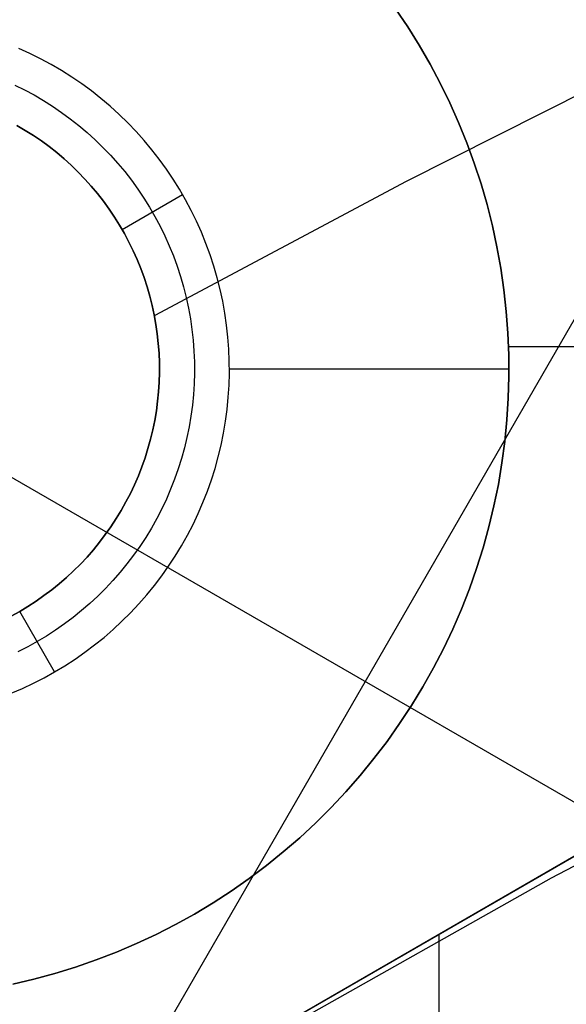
# Model space of a CAD drawing. Header units: millimetres. Extents: x -267 to 897, y -4167 to -3150.
# Tile 166 of 177: x 268.41 to 272.32, y -3441.34 to -3434.3. Entities that reach past the tile are written whole.
import ezdxf

# ---------------------------------------------------------------- set-up
doc = ezdxf.new("R2010")
doc.units = ezdxf.units.MM
doc.layers.add('1', color=7, linetype='Continuous')
doc.layers.add('BLANCO METALICO', color=7, linetype='Continuous', true_color=0xededed)

msp = doc.modelspace()

# ---------------------------------------------------------------- linework, layer by layer
at = {"layer": '1', "color": 29, "true_color": 0x4d342b}
for p, q in [((277.3999, -3427.7438, 79.5679), (269.0223, -3442.2542, 79.5679)), ((264.8241, -3435.5295, 79.5679), (272.7881, -3440.1274, 79.5679)), ((274.7321, -3439.1236, 79.5679), (272.2165, -3440.4345, 79.5679)), ((274.7321, -3439.1236, 79.5679), (272.2165, -3440.4345, 79.5679)), ((272.2165, -3440.4345, 79.5679), (269.745, -3441.8267, 79.5679)), ((272.2165, -3440.4345, 79.5679), (269.745, -3441.8267, 79.5679))]:
    msp.add_line(p, q, dxfattribs=at)
at = {"layer": 'BLANCO METALICO'}
for p, q in [((271.1892, -3434.3465, 256.5324), (271.1025, -3434.2176, 256.5324)), ((271.1892, -3434.3465, 246.5324), (271.1025, -3434.2176, 246.5324)), ((271.1025, -3434.2176, 251.5324), (271.1892, -3434.3465, 251.5324)), ((271.2715, -3434.4782, 256.5324), (271.1892, -3434.3465, 256.5324)), ((271.2715, -3434.4782, 246.5324), (271.1892, -3434.3465, 246.5324)), ((271.1892, -3434.3465, 251.5324), (271.2715, -3434.4782, 251.5324)), ((268.4855, -3434.5365, 246.5324), (268.4069, -3434.5009, 246.5324)), ((271.3492, -3434.6128, 256.5324), (271.2715, -3434.4782, 256.5324)), ((271.3492, -3434.6128, 246.5324), (271.2715, -3434.4782, 246.5324)), ((271.2715, -3434.4782, 251.5324), (271.3492, -3434.6128, 251.5324)), ((268.5629, -3434.5749, 246.5324), (268.4855, -3434.5365, 246.5324)), ((268.6388, -3434.6159, 246.5324), (268.5629, -3434.5749, 246.5324)), ((272.9999, -3434.5348, 259.5324), (271.1792, -3435.4519, 259.5324)), ((271.3109, -3434.5452, 256.5324), (271.3109, -3434.5452, 246.5324)), ((268.7133, -3434.6594, 246.5324), (268.6388, -3434.6159, 246.5324)), ((268.7863, -3434.7056, 246.5324), (268.7133, -3434.6594, 246.5324)), ((271.4222, -3434.7499, 256.5324), (271.3492, -3434.6128, 256.5324)), ((271.4222, -3434.7499, 246.5324), (271.3492, -3434.6128, 246.5324)), ((271.3492, -3434.6128, 251.5324), (271.4222, -3434.7499, 251.5324)), ((268.8576, -3434.7542, 246.5324), (268.7863, -3434.7056, 246.5324)), ((268.3784, -3434.7624, 246.7824), (268.448, -3434.7969, 246.7824)), ((268.448, -3434.7969, 246.7824), (268.5163, -3434.8338, 246.7824)), ((268.9271, -3434.8052, 246.5324), (268.8576, -3434.7542, 246.5324)), ((268.9949, -3434.8587, 246.5324), (268.9271, -3434.8052, 246.5324)), ((271.4904, -3434.8895, 256.5324), (271.4222, -3434.7499, 256.5324)), ((271.4904, -3434.8895, 246.5324), (271.4222, -3434.7499, 246.5324)), ((271.4222, -3434.7499, 251.5324), (271.4904, -3434.8895, 251.5324)), ((268.5163, -3434.8338, 246.7824), (268.5834, -3434.873, 246.7824)), ((268.5834, -3434.873, 246.7824), (268.649, -3434.9145, 246.7824)), ((269.0608, -3434.9144, 246.5324), (268.9949, -3434.8587, 246.5324)), ((268.649, -3434.9145, 246.7824), (268.7132, -3434.9583, 246.7824)), ((269.1248, -3434.9724, 246.5324), (269.0608, -3434.9144, 246.5324)), ((271.5537, -3435.0313, 256.5324), (271.4904, -3434.8895, 256.5324)), ((271.5537, -3435.0313, 246.5324), (271.4904, -3434.8895, 246.5324)), ((271.4904, -3434.8895, 251.5324), (271.5537, -3435.0313, 251.5324)), ((268.7132, -3434.9583, 246.7824), (268.7758, -3435.0042, 246.7824)), ((268.7758, -3435.0042, 246.7824), (268.8368, -3435.0523, 246.7824)), ((269.1867, -3435.0325, 246.5324), (269.1248, -3434.9724, 246.5324)), ((268.4534, -3435.0866, 247.0324), (268.3938, -3435.0517, 247.0324)), ((268.3938, -3435.0517, 259.5324), (268.4534, -3435.0866, 259.5324)), ((268.4534, -3435.0866, 255.1291), (268.3938, -3435.0517, 255.1291)), ((268.5118, -3435.1235, 247.0324), (268.4534, -3435.0866, 247.0324)), ((268.4534, -3435.0866, 259.5324), (268.5118, -3435.1235, 259.5324)), ((268.5118, -3435.1235, 255.1291), (268.4534, -3435.0866, 255.1291)), ((268.8368, -3435.0523, 246.7824), (268.8961, -3435.1025, 246.7824)), ((269.2464, -3435.0947, 246.5324), (269.1867, -3435.0325, 246.5324)), ((271.6121, -3435.1753, 256.5324), (271.5537, -3435.0313, 256.5324)), ((271.6121, -3435.1753, 246.5324), (271.5537, -3435.0313, 246.5324)), ((271.5537, -3435.0313, 251.5324), (271.6121, -3435.1753, 251.5324)), ((268.5688, -3435.1624, 247.0324), (268.5118, -3435.1235, 247.0324)), ((268.5118, -3435.1235, 259.5324), (268.5688, -3435.1624, 259.5324)), ((268.5688, -3435.1624, 255.1291), (268.5118, -3435.1235, 255.1291)), ((268.8961, -3435.1025, 246.7824), (268.9537, -3435.1546, 246.7824)), ((268.9537, -3435.1546, 246.7824), (269.0094, -3435.2088, 246.7824)), ((269.304, -3435.159, 246.5324), (269.2464, -3435.0947, 246.5324)), ((269.3594, -3435.2252, 246.5324), (269.304, -3435.159, 246.5324)), ((268.6245, -3435.2032, 247.0324), (268.5688, -3435.1624, 247.0324)), ((268.5688, -3435.1624, 259.5324), (268.6245, -3435.2032, 259.5324)), ((268.6245, -3435.2032, 255.1291), (268.5688, -3435.1624, 255.1291)), ((268.6787, -3435.246, 247.0324), (268.6245, -3435.2032, 247.0324)), ((268.6245, -3435.2032, 259.5324), (268.6787, -3435.246, 259.5324)), ((268.6787, -3435.246, 255.1291), (268.6245, -3435.2032, 255.1291)), ((269.0094, -3435.2088, 246.7824), (269.0632, -3435.2648, 246.7824)), ((269.4124, -3435.2933, 246.5324), (269.3594, -3435.2252, 246.5324)), ((271.6655, -3435.3211, 256.5324), (271.6121, -3435.1753, 256.5324)), ((271.6655, -3435.3211, 246.5324), (271.6121, -3435.1753, 246.5324)), ((271.6121, -3435.1753, 251.5324), (271.6655, -3435.3211, 251.5324)), ((268.7314, -3435.2905, 247.0324), (268.6787, -3435.246, 247.0324)), ((268.6787, -3435.246, 259.5324), (268.7314, -3435.2905, 259.5324)), ((268.7314, -3435.2905, 255.1291), (268.6787, -3435.246, 255.1291)), ((268.7826, -3435.3369, 247.0324), (268.7314, -3435.2905, 247.0324)), ((268.7314, -3435.2905, 259.5324), (268.7826, -3435.3369, 259.5324)), ((268.7826, -3435.3369, 255.1291), (268.7314, -3435.2905, 255.1291)), ((269.0632, -3435.2648, 246.7824), (269.115, -3435.3226, 246.7824)), ((269.4631, -3435.3632, 246.5324), (269.4124, -3435.2933, 246.5324)), ((268.8321, -3435.385, 247.0324), (268.7826, -3435.3369, 247.0324)), ((268.7826, -3435.3369, 259.5324), (268.8321, -3435.385, 259.5324)), ((268.8321, -3435.385, 255.1291), (268.7826, -3435.3369, 255.1291)), ((269.115, -3435.3226, 246.7824), (269.1648, -3435.3822, 246.7824)), ((269.5113, -3435.4348, 246.5324), (269.4631, -3435.3632, 246.5324)), ((271.7139, -3435.4688, 256.5324), (271.6655, -3435.3211, 256.5324)), ((271.7139, -3435.4688, 246.5324), (271.6655, -3435.3211, 246.5324)), ((271.6655, -3435.3211, 251.5324), (271.7139, -3435.4688, 251.5324)), ((268.8799, -3435.4348, 247.0324), (268.8321, -3435.385, 247.0324)), ((268.8321, -3435.385, 259.5324), (268.8799, -3435.4348, 259.5324)), ((268.8799, -3435.4348, 255.1291), (268.8321, -3435.385, 255.1291)), ((268.926, -3435.4862, 247.0324), (268.8799, -3435.4348, 247.0324)), ((268.8799, -3435.4348, 259.5324), (268.926, -3435.4862, 259.5324)), ((268.926, -3435.4862, 255.1291), (268.8799, -3435.4348, 255.1291)), ((269.1648, -3435.3822, 246.7824), (269.2126, -3435.4435, 246.7824)), ((269.557, -3435.508, 246.5324), (269.5113, -3435.4348, 246.5324)), ((268.9703, -3435.5392, 247.0324), (268.926, -3435.4862, 247.0324)), ((268.926, -3435.4862, 259.5324), (268.9703, -3435.5392, 259.5324)), ((268.9703, -3435.5392, 255.1291), (268.926, -3435.4862, 255.1291)), ((269.2126, -3435.4435, 246.7824), (269.2581, -3435.5064, 246.7824)), ((269.2581, -3435.5064, 246.7824), (269.3015, -3435.5708, 246.7824)), ((271.1792, -3435.4519, 259.5324), (269.3805, -3436.4114, 259.5324)), ((269.6001, -3435.5827, 246.5324), (269.557, -3435.508, 246.5324)), ((271.7571, -3435.618, 256.5324), (271.7139, -3435.4688, 256.5324)), ((271.7571, -3435.618, 246.5324), (271.7139, -3435.4688, 246.5324)), ((271.7139, -3435.4688, 251.5324), (271.7571, -3435.618, 251.5324)), ((269.0127, -3435.5937, 247.0324), (268.9703, -3435.5392, 247.0324)), ((268.9703, -3435.5392, 259.5324), (269.0127, -3435.5937, 259.5324)), ((269.0127, -3435.5937, 255.1291), (268.9703, -3435.5392, 255.1291)), ((269.1459, -3435.7952, 247.0324), (269.5789, -3435.5452, 246.5324)), ((269.3015, -3435.5708, 246.7824), (269.3427, -3435.6367, 246.7824)), ((269.6407, -3435.6589, 246.5324), (269.6001, -3435.5827, 246.5324)), ((269.0532, -3435.6496, 247.0324), (269.0127, -3435.5937, 247.0324)), ((269.0127, -3435.5937, 259.5324), (269.0532, -3435.6496, 259.5324)), ((269.0532, -3435.6496, 255.1291), (269.0127, -3435.5937, 255.1291)), ((269.0918, -3435.7069, 247.0324), (269.0532, -3435.6496, 247.0324)), ((269.0532, -3435.6496, 259.5324), (269.0918, -3435.7069, 259.5324)), ((269.0918, -3435.7069, 255.1291), (269.0532, -3435.6496, 255.1291)), ((269.3427, -3435.6367, 246.7824), (269.3815, -3435.704, 246.7824)), ((271.7952, -3435.7686, 256.5324), (271.7571, -3435.618, 256.5324)), ((271.7952, -3435.7686, 246.5324), (271.7571, -3435.618, 246.5324)), ((271.7571, -3435.618, 251.5324), (271.7952, -3435.7686, 251.5324)), ((269.1283, -3435.7654, 247.0324), (269.0918, -3435.7069, 247.0324)), ((269.0918, -3435.7069, 259.5324), (269.1283, -3435.7654, 259.5324)), ((269.1283, -3435.7654, 255.1291), (269.0918, -3435.7069, 255.1291)), ((269.3815, -3435.704, 246.7824), (269.418, -3435.7725, 246.7824)), ((269.6786, -3435.7365, 246.5324), (269.6407, -3435.6589, 246.5324)), ((269.1629, -3435.8252, 247.0324), (269.1283, -3435.7654, 247.0324)), ((269.1283, -3435.7654, 259.5324), (269.1629, -3435.8252, 259.5324)), ((269.1629, -3435.8252, 255.1291), (269.1283, -3435.7654, 255.1291)), ((269.418, -3435.7725, 246.7824), (269.4521, -3435.8423, 246.7824)), ((269.7138, -3435.8153, 246.5324), (269.6786, -3435.7365, 246.5324)), ((271.828, -3435.9204, 256.5324), (271.7952, -3435.7686, 256.5324)), ((271.828, -3435.9204, 246.5324), (271.7952, -3435.7686, 246.5324)), ((271.7952, -3435.7686, 251.5324), (271.828, -3435.9204, 251.5324)), ((269.1459, -3435.7952, 247.0324), (269.1459, -3435.7952, 259.5324)), ((269.1953, -3435.8862, 247.0324), (269.1629, -3435.8252, 247.0324)), ((269.1629, -3435.8252, 259.5324), (269.1953, -3435.8862, 259.5324)), ((269.1953, -3435.8862, 255.1291), (269.1629, -3435.8252, 255.1291)), ((269.4521, -3435.8423, 246.7824), (269.4838, -3435.9132, 246.7824)), ((269.7462, -3435.8952, 246.5324), (269.7138, -3435.8153, 246.5324)), ((269.2256, -3435.9482, 247.0324), (269.1953, -3435.8862, 247.0324)), ((269.1953, -3435.8862, 259.5324), (269.2256, -3435.9482, 259.5324)), ((269.2256, -3435.9482, 255.1291), (269.1953, -3435.8862, 255.1291)), ((269.4838, -3435.9132, 246.7824), (269.513, -3435.9852, 246.7824)), ((269.7759, -3435.9763, 246.5324), (269.7462, -3435.8952, 246.5324)), ((271.8555, -3436.0733, 256.5324), (271.828, -3435.9204, 256.5324)), ((271.8555, -3436.0733, 246.5324), (271.828, -3435.9204, 246.5324)), ((271.828, -3435.9204, 251.5324), (271.8555, -3436.0733, 251.5324)), ((269.2538, -3436.0112, 247.0324), (269.2256, -3435.9482, 247.0324)), ((269.2256, -3435.9482, 259.5324), (269.2538, -3436.0112, 259.5324)), ((269.2538, -3436.0112, 255.1291), (269.2256, -3435.9482, 255.1291)), ((269.513, -3435.9852, 246.7824), (269.5397, -3436.0582, 246.7824)), ((269.8027, -3436.0583, 246.5324), (269.7759, -3435.9763, 246.5324)), ((269.2797, -3436.0752, 247.0324), (269.2538, -3436.0112, 247.0324)), ((269.2538, -3436.0112, 259.5324), (269.2797, -3436.0752, 259.5324)), ((269.2797, -3436.0752, 255.1291), (269.2538, -3436.0112, 255.1291)), ((269.3035, -3436.14, 247.0324), (269.2797, -3436.0752, 247.0324)), ((269.2797, -3436.0752, 259.5324), (269.3035, -3436.14, 259.5324)), ((269.3035, -3436.14, 255.1291), (269.2797, -3436.0752, 255.1291)), ((269.5397, -3436.0582, 246.7824), (269.5639, -3436.132, 246.7824)), ((269.8268, -3436.1412, 246.5324), (269.8027, -3436.0583, 246.5324)), ((271.8778, -3436.2271, 256.5324), (271.8555, -3436.0733, 256.5324)), ((271.8778, -3436.2271, 246.5324), (271.8555, -3436.0733, 246.5324)), ((271.8555, -3436.0733, 251.5324), (271.8778, -3436.2271, 251.5324)), ((269.325, -3436.2057, 247.0324), (269.3035, -3436.14, 247.0324)), ((269.3035, -3436.14, 259.5324), (269.325, -3436.2057, 259.5324)), ((269.325, -3436.2057, 255.1291), (269.3035, -3436.14, 255.1291)), ((269.5639, -3436.132, 246.7824), (269.5855, -3436.2066, 246.7824)), ((269.8479, -3436.2249, 246.5324), (269.8268, -3436.1412, 246.5324)), ((269.3442, -3436.272, 247.0324), (269.325, -3436.2057, 247.0324)), ((269.325, -3436.2057, 259.5324), (269.3442, -3436.272, 259.5324)), ((269.3442, -3436.272, 255.1291), (269.325, -3436.2057, 255.1291)), ((269.5855, -3436.2066, 246.7824), (269.6045, -3436.2819, 246.7824)), ((269.3611, -3436.3389, 247.0324), (269.3442, -3436.272, 247.0324)), ((269.3442, -3436.272, 259.5324), (269.3611, -3436.3389, 259.5324)), ((269.3611, -3436.3389, 255.1291), (269.3442, -3436.272, 255.1291)), ((269.6045, -3436.2819, 246.7824), (269.6209, -3436.3578, 246.7824)), ((269.8661, -3436.3092, 246.5324), (269.8479, -3436.2249, 246.5324)), ((271.8948, -3436.3815, 256.5324), (271.8778, -3436.2271, 256.5324)), ((271.8948, -3436.3815, 246.5324), (271.8778, -3436.2271, 246.5324)), ((271.8778, -3436.2271, 251.5324), (271.8948, -3436.3815, 251.5324)), ((269.3757, -3436.4064, 247.0324), (269.3611, -3436.3389, 247.0324)), ((269.3611, -3436.3389, 259.5324), (269.3757, -3436.4064, 259.5324)), ((269.3757, -3436.4064, 255.1291), (269.3611, -3436.3389, 255.1291)), ((269.8814, -3436.3941, 246.5324), (269.8661, -3436.3092, 246.5324)), ((269.3879, -3436.4743, 247.0324), (269.3757, -3436.4064, 247.0324)), ((269.3757, -3436.4064, 259.5324), (269.3879, -3436.4743, 259.5324)), ((269.3879, -3436.4743, 255.1291), (269.3757, -3436.4064, 255.1291)), ((269.6209, -3436.3578, 246.7824), (269.6347, -3436.4342, 246.7824)), ((269.8938, -3436.4796, 246.5324), (269.8814, -3436.3941, 246.5324)), ((271.9064, -3436.5364, 256.5324), (271.8948, -3436.3815, 256.5324)), ((271.9064, -3436.5364, 246.5324), (271.8948, -3436.3815, 246.5324)), ((271.8948, -3436.3815, 251.5324), (271.9064, -3436.5364, 251.5324)), ((269.3978, -3436.5427, 247.0324), (269.3879, -3436.4743, 247.0324)), ((269.3879, -3436.4743, 259.5324), (269.3978, -3436.5427, 259.5324)), ((269.3978, -3436.5427, 255.1291), (269.3879, -3436.4743, 255.1291)), ((269.6347, -3436.4342, 246.7824), (269.6458, -3436.5111, 246.7824)), ((269.9032, -3436.5653, 246.5324), (269.8938, -3436.4796, 246.5324)), ((278.8241, -3436.5583, 256.5324), (261.5036, -3446.5583, 256.5324)), ((269.4053, -3436.6113, 247.0324), (269.3978, -3436.5427, 247.0324)), ((269.3978, -3436.5427, 259.5324), (269.4053, -3436.6113, 259.5324)), ((269.4053, -3436.6113, 255.1291), (269.3978, -3436.5427, 255.1291)), ((269.6458, -3436.5111, 246.7824), (269.6543, -3436.5883, 246.7824)), ((269.9097, -3436.6514, 246.5324), (269.9032, -3436.5653, 246.5324)), ((271.9126, -3436.6916, 256.5324), (271.9064, -3436.5364, 256.5324)), ((271.9126, -3436.6916, 246.5324), (271.9064, -3436.5364, 246.5324)), ((271.9064, -3436.5364, 251.5324), (271.9126, -3436.6916, 251.5324)), ((269.4105, -3436.6802, 247.0324), (269.4053, -3436.6113, 247.0324)), ((269.4053, -3436.6113, 259.5324), (269.4105, -3436.6802, 259.5324)), ((269.4105, -3436.6802, 255.1291), (269.4053, -3436.6113, 255.1291)), ((269.6543, -3436.5883, 246.7824), (269.6601, -3436.6658, 246.7824)), ((278.6904, -3436.6355, 256.5324), (271.911, -3436.6355, 256.5324)), ((269.4133, -3436.7491, 247.0324), (269.4105, -3436.6802, 247.0324)), ((269.4105, -3436.6802, 259.5324), (269.4133, -3436.7491, 259.5324)), ((269.4133, -3436.7491, 255.1291), (269.4105, -3436.6802, 255.1291)), ((269.6601, -3436.6658, 246.7824), (269.6632, -3436.7434, 246.7824)), ((269.9132, -3436.7376, 246.5324), (269.9097, -3436.6514, 246.5324)), ((271.9135, -3436.847, 256.5324), (271.9126, -3436.6916, 256.5324)), ((271.9135, -3436.847, 246.5324), (271.9126, -3436.6916, 246.5324)), ((271.9126, -3436.6916, 251.5324), (271.9135, -3436.847, 251.5324)), ((269.4137, -3436.8182, 247.0324), (269.4133, -3436.7491, 247.0324)), ((269.4133, -3436.7491, 259.5324), (269.4137, -3436.8182, 259.5324)), ((269.4137, -3436.8182, 255.1291), (269.4133, -3436.7491, 255.1291)), ((269.6632, -3436.7434, 246.7824), (269.6637, -3436.8211, 246.7824)), ((269.9136, -3436.8239, 246.5324), (269.9132, -3436.7376, 246.5324)), ((269.4117, -3436.8872, 247.0324), (269.4137, -3436.8182, 247.0324)), ((269.4137, -3436.8182, 259.5324), (269.4117, -3436.8872, 259.5324)), ((269.4117, -3436.8872, 255.1291), (269.4137, -3436.8182, 255.1291)), ((269.6637, -3436.8211, 246.7824), (269.6614, -3436.8987, 246.7824)), ((269.9112, -3436.9102, 246.5324), (269.9136, -3436.8239, 246.5324)), ((271.9138, -3436.7952, 246.5324), (269.9138, -3436.7952, 246.5324)), ((271.909, -3437.0022, 256.5324), (271.9135, -3436.847, 256.5324)), ((271.909, -3437.0022, 246.5324), (271.9135, -3436.847, 246.5324)), ((271.9135, -3436.847, 251.5324), (271.909, -3437.0022, 251.5324)), ((269.4073, -3436.9561, 247.0324), (269.4117, -3436.8872, 247.0324)), ((269.4117, -3436.8872, 259.5324), (269.4073, -3436.9561, 259.5324)), ((269.4073, -3436.9561, 255.1291), (269.4117, -3436.8872, 255.1291)), ((269.6614, -3436.8987, 246.7824), (269.6565, -3436.9762, 246.7824)), ((269.9057, -3436.9963, 246.5324), (269.9112, -3436.9102, 246.5324)), ((269.4006, -3437.0248, 247.0324), (269.4073, -3436.9561, 247.0324)), ((269.4073, -3436.9561, 259.5324), (269.4006, -3437.0248, 259.5324)), ((269.4006, -3437.0248, 255.1291), (269.4073, -3436.9561, 255.1291)), ((269.6565, -3436.9762, 246.7824), (269.6489, -3437.0535, 246.7824)), ((269.3915, -3437.0933, 247.0324), (269.4006, -3437.0248, 247.0324)), ((269.4006, -3437.0248, 259.5324), (269.3915, -3437.0933, 259.5324)), ((269.3915, -3437.0933, 255.1291), (269.4006, -3437.0248, 255.1291)), ((269.6489, -3437.0535, 246.7824), (269.6387, -3437.1305, 246.7824)), ((269.8973, -3437.0822, 246.5324), (269.9057, -3436.9963, 246.5324)), ((271.8992, -3437.1573, 256.5324), (271.909, -3437.0022, 256.5324)), ((271.8992, -3437.1573, 246.5324), (271.909, -3437.0022, 246.5324)), ((271.909, -3437.0022, 251.5324), (271.8992, -3437.1573, 251.5324)), ((269.38, -3437.1613, 247.0324), (269.3915, -3437.0933, 247.0324)), ((269.3915, -3437.0933, 259.5324), (269.38, -3437.1613, 259.5324)), ((269.38, -3437.1613, 255.1291), (269.3915, -3437.0933, 255.1291)), ((269.6387, -3437.1305, 246.7824), (269.6258, -3437.2071, 246.7824)), ((269.8859, -3437.1678, 246.5324), (269.8973, -3437.0822, 246.5324)), ((269.3662, -3437.229, 247.0324), (269.38, -3437.1613, 247.0324)), ((269.38, -3437.1613, 259.5324), (269.3662, -3437.229, 259.5324)), ((269.3662, -3437.229, 255.1291), (269.38, -3437.1613, 255.1291)), ((269.8716, -3437.2529, 246.5324), (269.8859, -3437.1678, 246.5324)), ((271.8841, -3437.3119, 256.5324), (271.8992, -3437.1573, 256.5324)), ((271.8841, -3437.3119, 246.5324), (271.8992, -3437.1573, 246.5324)), ((271.8992, -3437.1573, 251.5324), (271.8841, -3437.3119, 251.5324)), ((269.3501, -3437.2961, 247.0324), (269.3662, -3437.229, 247.0324)), ((269.3662, -3437.229, 259.5324), (269.3501, -3437.2961, 259.5324)), ((269.3501, -3437.2961, 255.1291), (269.3662, -3437.229, 255.1291)), ((269.6258, -3437.2071, 246.7824), (269.6102, -3437.2832, 246.7824)), ((269.8543, -3437.3374, 246.5324), (269.8716, -3437.2529, 246.5324)), ((269.3316, -3437.3626, 247.0324), (269.3501, -3437.2961, 247.0324)), ((269.3501, -3437.2961, 259.5324), (269.3316, -3437.3626, 259.5324)), ((269.3316, -3437.3626, 255.1291), (269.3501, -3437.2961, 255.1291)), ((269.6102, -3437.2832, 246.7824), (269.5921, -3437.3587, 246.7824)), ((269.8341, -3437.4214, 246.5324), (269.8543, -3437.3374, 246.5324)), ((271.8636, -3437.4659, 256.5324), (271.8841, -3437.3119, 256.5324)), ((271.8636, -3437.4659, 246.5324), (271.8841, -3437.3119, 246.5324)), ((271.8841, -3437.3119, 251.5324), (271.8636, -3437.4659, 251.5324)), ((269.3109, -3437.4285, 247.0324), (269.3316, -3437.3626, 247.0324)), ((269.3316, -3437.3626, 259.5324), (269.3109, -3437.4285, 259.5324)), ((269.3109, -3437.4285, 255.1291), (269.3316, -3437.3626, 255.1291)), ((269.5921, -3437.3587, 246.7824), (269.5713, -3437.4336, 246.7824)), ((269.2879, -3437.4936, 247.0324), (269.3109, -3437.4285, 247.0324)), ((269.3109, -3437.4285, 259.5324), (269.2879, -3437.4936, 259.5324)), ((269.2879, -3437.4936, 255.1291), (269.3109, -3437.4285, 255.1291)), ((269.5713, -3437.4336, 246.7824), (269.548, -3437.5077, 246.7824)), ((269.8111, -3437.5045, 246.5324), (269.8341, -3437.4214, 246.5324)), ((271.8378, -3437.619, 256.5324), (271.8636, -3437.4659, 256.5324)), ((271.8378, -3437.619, 246.5324), (271.8636, -3437.4659, 246.5324)), ((271.8636, -3437.4659, 251.5324), (271.8378, -3437.619, 251.5324)), ((269.2627, -3437.5579, 247.0324), (269.2879, -3437.4936, 247.0324)), ((269.2879, -3437.4936, 259.5324), (269.2627, -3437.5579, 259.5324)), ((269.2627, -3437.5579, 255.1291), (269.2879, -3437.4936, 255.1291)), ((269.548, -3437.5077, 246.7824), (269.5222, -3437.5809, 246.7824)), ((269.7852, -3437.5868, 246.5324), (269.8111, -3437.5045, 246.5324)), ((263.2356, -3445.5583, 259.5324), (277.092, -3437.5583, 259.5324)), ((269.2056, -3437.6836, 247.0324), (269.2352, -3437.6212, 247.0324)), ((269.2352, -3437.6212, 259.5324), (269.2056, -3437.6836, 259.5324)), ((269.2056, -3437.6836, 255.1291), (269.2352, -3437.6212, 255.1291)), ((269.2352, -3437.6212, 247.0324), (269.2627, -3437.5579, 247.0324)), ((269.2627, -3437.5579, 259.5324), (269.2352, -3437.6212, 259.5324)), ((269.2352, -3437.6212, 255.1291), (269.2627, -3437.5579, 255.1291)), ((269.5222, -3437.5809, 246.7824), (269.4938, -3437.6532, 246.7824)), ((269.7564, -3437.6682, 246.5324), (269.7852, -3437.5868, 246.5324)), ((271.8067, -3437.7713, 256.5324), (271.8378, -3437.619, 256.5324)), ((271.8067, -3437.7713, 246.5324), (271.8378, -3437.619, 246.5324)), ((271.8378, -3437.619, 251.5324), (271.8067, -3437.7713, 251.5324)), ((269.1739, -3437.7449, 247.0324), (269.2056, -3437.6836, 247.0324)), ((269.2056, -3437.6836, 259.5324), (269.1739, -3437.7449, 259.5324)), ((269.1739, -3437.7449, 255.1291), (269.2056, -3437.6836, 255.1291)), ((269.4938, -3437.6532, 246.7824), (269.4629, -3437.7245, 246.7824)), ((269.7249, -3437.7486, 246.5324), (269.7564, -3437.6682, 246.5324)), ((269.1401, -3437.8051, 247.0324), (269.1739, -3437.7449, 247.0324)), ((269.1739, -3437.7449, 259.5324), (269.1401, -3437.8051, 259.5324)), ((269.1401, -3437.8051, 255.1291), (269.1739, -3437.7449, 255.1291)), ((269.4629, -3437.7245, 246.7824), (269.4296, -3437.7947, 246.7824)), ((269.6906, -3437.8278, 246.5324), (269.7249, -3437.7486, 246.5324)), ((269.1042, -3437.8641, 247.0324), (269.1401, -3437.8051, 247.0324)), ((269.1401, -3437.8051, 259.5324), (269.1042, -3437.8641, 259.5324)), ((269.1042, -3437.8641, 255.1291), (269.1401, -3437.8051, 255.1291)), ((269.4296, -3437.7947, 246.7824), (269.3939, -3437.8637, 246.7824)), ((269.6536, -3437.9057, 246.5324), (269.6906, -3437.8278, 246.5324)), ((271.7704, -3437.9223, 256.5324), (271.8067, -3437.7713, 256.5324)), ((271.7704, -3437.9223, 246.5324), (271.8067, -3437.7713, 246.5324)), ((271.8067, -3437.7713, 251.5324), (271.7704, -3437.9223, 251.5324)), ((269.0663, -3437.9218, 247.0324), (269.1042, -3437.8641, 247.0324)), ((269.1042, -3437.8641, 259.5324), (269.0663, -3437.9218, 259.5324)), ((269.0663, -3437.9218, 255.1291), (269.1042, -3437.8641, 255.1291)), ((269.3939, -3437.8637, 246.7824), (269.3559, -3437.9314, 246.7824)), ((269.6139, -3437.9824, 246.5324), (269.6536, -3437.9057, 246.5324)), ((269.0264, -3437.9782, 247.0324), (269.0663, -3437.9218, 247.0324)), ((269.0663, -3437.9218, 259.5324), (269.0264, -3437.9782, 259.5324)), ((269.0264, -3437.9782, 255.1291), (269.0663, -3437.9218, 255.1291)), ((269.3559, -3437.9314, 246.7824), (269.3155, -3437.9977, 246.7824)), ((271.7289, -3438.072, 256.5324), (271.7704, -3437.9223, 256.5324)), ((271.7289, -3438.072, 246.5324), (271.7704, -3437.9223, 246.5324)), ((271.7704, -3437.9223, 251.5324), (271.7289, -3438.072, 251.5324)), ((268.941, -3438.0866, 247.0324), (268.9846, -3438.0331, 247.0324)), ((268.9846, -3438.0331, 259.5324), (268.941, -3438.0866, 259.5324)), ((268.941, -3438.0866, 255.1291), (268.9846, -3438.0331, 255.1291)), ((268.9846, -3438.0331, 247.0324), (269.0264, -3437.9782, 247.0324)), ((269.0264, -3437.9782, 259.5324), (268.9846, -3438.0331, 259.5324)), ((268.9846, -3438.0331, 255.1291), (269.0264, -3437.9782, 255.1291)), ((269.3155, -3437.9977, 246.7824), (269.2729, -3438.0626, 246.7824)), ((269.5717, -3438.0576, 246.5324), (269.6139, -3437.9824, 246.5324)), ((268.8955, -3438.1386, 247.0324), (268.941, -3438.0866, 247.0324)), ((268.941, -3438.0866, 259.5324), (268.8955, -3438.1386, 259.5324)), ((268.8955, -3438.1386, 255.1291), (268.941, -3438.0866, 255.1291)), ((269.2729, -3438.0626, 246.7824), (269.228, -3438.1261, 246.7824)), ((269.5268, -3438.1313, 246.5324), (269.5717, -3438.0576, 246.5324)), ((271.6822, -3438.2202, 256.5324), (271.7289, -3438.072, 256.5324)), ((271.6822, -3438.2202, 246.5324), (271.7289, -3438.072, 246.5324)), ((271.7289, -3438.072, 251.5324), (271.6822, -3438.2202, 251.5324)), ((268.8482, -3438.1889, 247.0324), (268.8955, -3438.1386, 247.0324)), ((268.8955, -3438.1386, 259.5324), (268.8482, -3438.1889, 259.5324)), ((268.8482, -3438.1889, 255.1291), (268.8955, -3438.1386, 255.1291)), ((269.181, -3438.1879, 246.7824), (269.1319, -3438.248, 246.7824)), ((269.228, -3438.1261, 246.7824), (269.181, -3438.1879, 246.7824)), ((269.4794, -3438.2035, 246.5324), (269.5268, -3438.1313, 246.5324)), ((268.7487, -3438.2845, 247.0324), (268.7993, -3438.2376, 247.0324)), ((268.7993, -3438.2376, 259.5324), (268.7487, -3438.2845, 259.5324)), ((268.7487, -3438.2845, 255.1291), (268.7993, -3438.2376, 255.1291)), ((268.7993, -3438.2376, 247.0324), (268.8482, -3438.1889, 247.0324)), ((268.8482, -3438.1889, 259.5324), (268.7993, -3438.2376, 259.5324)), ((268.7993, -3438.2376, 255.1291), (268.8482, -3438.1889, 255.1291)), ((269.1319, -3438.248, 246.7824), (269.0807, -3438.3065, 246.7824)), ((269.4296, -3438.2739, 246.5324), (269.4794, -3438.2035, 246.5324)), ((271.6305, -3438.3667, 256.5324), (271.6822, -3438.2202, 256.5324)), ((271.6305, -3438.3667, 246.5324), (271.6822, -3438.2202, 246.5324)), ((271.6822, -3438.2202, 251.5324), (271.6305, -3438.3667, 251.5324)), ((268.6964, -3438.3297, 247.0324), (268.7487, -3438.2845, 247.0324)), ((268.7487, -3438.2845, 259.5324), (268.6964, -3438.3297, 259.5324)), ((268.6964, -3438.3297, 255.1291), (268.7487, -3438.2845, 255.1291)), ((269.0807, -3438.3065, 246.7824), (269.0275, -3438.3631, 246.7824)), ((269.3773, -3438.3426, 246.5324), (269.4296, -3438.2739, 246.5324)), ((268.5875, -3438.4146, 247.0324), (268.6427, -3438.3731, 247.0324)), ((268.6427, -3438.3731, 259.5324), (268.5875, -3438.4146, 259.5324)), ((268.5875, -3438.4146, 255.1291), (268.6427, -3438.3731, 255.1291)), ((268.6427, -3438.3731, 247.0324), (268.6964, -3438.3297, 247.0324)), ((268.6964, -3438.3297, 259.5324), (268.6427, -3438.3731, 259.5324)), ((268.6427, -3438.3731, 255.1291), (268.6964, -3438.3297, 255.1291)), ((269.0275, -3438.3631, 246.7824), (268.9724, -3438.4179, 246.7824)), ((269.3227, -3438.4095, 246.5324), (269.3773, -3438.3426, 246.5324)), ((271.5737, -3438.5113, 256.5324), (271.6305, -3438.3667, 256.5324)), ((271.5737, -3438.5113, 246.5324), (271.6305, -3438.3667, 246.5324)), ((271.6305, -3438.3667, 251.5324), (271.5737, -3438.5113, 251.5324)), ((268.473, -3438.4917, 247.0324), (268.5309, -3438.4541, 247.0324)), ((268.5309, -3438.4541, 259.5324), (268.473, -3438.4917, 259.5324)), ((268.473, -3438.4917, 255.1291), (268.5309, -3438.4541, 255.1291)), ((268.5309, -3438.4541, 247.0324), (268.5875, -3438.4146, 247.0324)), ((268.5875, -3438.4146, 259.5324), (268.5309, -3438.4541, 259.5324)), ((268.5309, -3438.4541, 255.1291), (268.5875, -3438.4146, 255.1291)), ((268.9724, -3438.4179, 246.7824), (268.9155, -3438.4707, 246.7824)), ((269.2659, -3438.4744, 246.5324), (269.3227, -3438.4095, 246.5324)), ((268.4138, -3438.5272, 247.0324), (268.3534, -3438.5607, 247.0324)), ((268.3534, -3438.5607, 259.5324), (268.4138, -3438.5272, 259.5324)), ((268.4138, -3438.5272, 247.0324), (268.473, -3438.4917, 247.0324)), ((268.473, -3438.4917, 259.5324), (268.4138, -3438.5272, 259.5324)), ((268.4138, -3438.5272, 255.1291), (268.473, -3438.4917, 255.1291)), ((268.4138, -3438.5272, 259.5324), (268.4138, -3438.5272, 247.0324)), ((268.6638, -3438.9602, 246.5324), (268.4138, -3438.5272, 247.0324)), ((268.8568, -3438.5215, 246.7824), (268.7963, -3438.5703, 246.7824)), ((268.9155, -3438.4707, 246.7824), (268.8568, -3438.5215, 246.7824)), ((269.1456, -3438.5982, 246.5324), (269.2068, -3438.5373, 246.5324)), ((269.2068, -3438.5373, 246.5324), (269.2659, -3438.4744, 246.5324)), ((271.512, -3438.6538, 256.5324), (271.5737, -3438.5113, 256.5324)), ((271.512, -3438.6538, 246.5324), (271.5737, -3438.5113, 246.5324)), ((271.5737, -3438.5113, 251.5324), (271.512, -3438.6538, 251.5324)), ((268.7963, -3438.5703, 246.7824), (268.7342, -3438.617, 246.7824)), ((269.0824, -3438.6569, 246.5324), (269.1456, -3438.5982, 246.5324)), ((268.6706, -3438.6615, 246.7824), (268.6054, -3438.7037, 246.7824)), ((268.7342, -3438.617, 246.7824), (268.6706, -3438.6615, 246.7824)), ((269.0171, -3438.7134, 246.5324), (269.0824, -3438.6569, 246.5324)), ((271.4454, -3438.7942, 256.5324), (271.512, -3438.6538, 256.5324)), ((271.4454, -3438.7942, 246.5324), (271.512, -3438.6538, 246.5324)), ((271.512, -3438.6538, 251.5324), (271.4454, -3438.7942, 251.5324)), ((268.5388, -3438.7437, 246.7824), (268.4709, -3438.7814, 246.7824)), ((268.6054, -3438.7037, 246.7824), (268.5388, -3438.7437, 246.7824)), ((268.9499, -3438.7676, 246.5324), (269.0171, -3438.7134, 246.5324)), ((268.4709, -3438.7814, 246.7824), (268.4017, -3438.8167, 246.7824)), ((268.8102, -3438.8688, 246.5324), (268.8809, -3438.8194, 246.5324)), ((268.8809, -3438.8194, 246.5324), (268.9499, -3438.7676, 246.5324)), ((271.374, -3438.9321, 256.5324), (271.4454, -3438.7942, 256.5324)), ((271.374, -3438.9321, 246.5324), (271.4454, -3438.7942, 246.5324)), ((271.4454, -3438.7942, 251.5324), (271.374, -3438.9321, 251.5324)), ((268.7378, -3438.9158, 246.5324), (268.8102, -3438.8688, 246.5324)), ((268.5883, -3439.0021, 246.5324), (268.6638, -3438.9602, 246.5324)), ((268.6638, -3438.9602, 246.5324), (268.7378, -3438.9158, 246.5324)), ((271.2979, -3439.0676, 256.5324), (271.374, -3438.9321, 256.5324)), ((271.2979, -3439.0676, 246.5324), (271.374, -3438.9321, 246.5324)), ((271.374, -3438.9321, 251.5324), (271.2979, -3439.0676, 251.5324)), ((268.5115, -3439.0413, 246.5324), (268.5883, -3439.0021, 246.5324)), ((268.3539, -3439.1117, 246.5324), (268.4333, -3439.0779, 246.5324)), ((268.4333, -3439.0779, 246.5324), (268.5115, -3439.0413, 246.5324)), ((271.2172, -3439.2003, 256.5324), (271.2979, -3439.0676, 256.5324)), ((271.2172, -3439.2003, 246.5324), (271.2979, -3439.0676, 246.5324)), ((271.2979, -3439.0676, 251.5324), (271.2172, -3439.2003, 251.5324)), ((271.1319, -3439.3301, 256.5324), (271.2172, -3439.2003, 256.5324)), ((271.1319, -3439.3301, 246.5324), (271.2172, -3439.2003, 246.5324)), ((271.2172, -3439.2003, 251.5324), (271.1319, -3439.3301, 251.5324)), ((271.0422, -3439.4569, 256.5324), (271.1319, -3439.3301, 256.5324)), ((271.0422, -3439.4569, 246.5324), (271.1319, -3439.3301, 246.5324)), ((271.1319, -3439.3301, 251.5324), (271.0422, -3439.4569, 251.5324)), ((270.9481, -3439.5806, 256.5324), (271.0422, -3439.4569, 256.5324)), ((270.9481, -3439.5806, 246.5324), (271.0422, -3439.4569, 246.5324)), ((271.0422, -3439.4569, 251.5324), (270.9481, -3439.5806, 251.5324)), ((270.8499, -3439.7009, 256.5324), (270.9481, -3439.5806, 256.5324)), ((270.8499, -3439.7009, 246.5324), (270.9481, -3439.5806, 246.5324)), ((270.9481, -3439.5806, 251.5324), (270.8499, -3439.7009, 251.5324)), ((270.7476, -3439.8178, 256.5324), (270.8499, -3439.7009, 256.5324)), ((270.7476, -3439.8178, 246.5324), (270.8499, -3439.7009, 246.5324)), ((270.8499, -3439.7009, 251.5324), (270.7476, -3439.8178, 251.5324)), ((270.6412, -3439.9311, 256.5324), (270.7476, -3439.8178, 256.5324)), ((270.6412, -3439.9311, 246.5324), (270.7476, -3439.8178, 246.5324)), ((270.7476, -3439.8178, 251.5324), (270.6412, -3439.9311, 251.5324)), ((270.5311, -3440.0406, 256.5324), (270.6412, -3439.9311, 256.5324)), ((270.5311, -3440.0406, 246.5324), (270.6412, -3439.9311, 246.5324)), ((270.6412, -3439.9311, 251.5324), (270.5311, -3440.0406, 251.5324)), ((270.4172, -3440.1462, 256.5324), (270.5311, -3440.0406, 256.5324)), ((270.4172, -3440.1462, 246.5324), (270.5311, -3440.0406, 246.5324)), ((270.5311, -3440.0406, 251.5324), (270.4172, -3440.1462, 251.5324)), ((270.2997, -3440.2479, 256.5324), (270.4172, -3440.1462, 256.5324)), ((270.2997, -3440.2479, 246.5324), (270.4172, -3440.1462, 246.5324)), ((270.4172, -3440.1462, 251.5324), (270.2997, -3440.2479, 251.5324)), ((270.1788, -3440.3455, 256.5324), (270.2997, -3440.2479, 256.5324)), ((270.1788, -3440.3455, 246.5324), (270.2997, -3440.2479, 246.5324)), ((270.2997, -3440.2479, 251.5324), (270.1788, -3440.3455, 251.5324)), ((270.0547, -3440.4388, 256.5324), (270.1788, -3440.3455, 256.5324)), ((270.0547, -3440.4388, 246.5324), (270.1788, -3440.3455, 246.5324)), ((270.1788, -3440.3455, 251.5324), (270.0547, -3440.4388, 251.5324)), ((269.9273, -3440.5278, 256.5324), (270.0547, -3440.4388, 256.5324)), ((269.9273, -3440.5278, 246.5324), (270.0547, -3440.4388, 246.5324)), ((270.0547, -3440.4388, 251.5324), (269.9273, -3440.5278, 251.5324)), ((269.797, -3440.6123, 256.5324), (269.9273, -3440.5278, 256.5324)), ((269.797, -3440.6123, 246.5324), (269.9273, -3440.5278, 246.5324)), ((269.9273, -3440.5278, 251.5324), (269.797, -3440.6123, 251.5324)), ((269.6638, -3440.6923, 256.5324), (269.797, -3440.6123, 256.5324)), ((269.6638, -3440.6923, 246.5324), (269.797, -3440.6123, 246.5324)), ((269.797, -3440.6123, 251.5324), (269.6638, -3440.6923, 251.5324)), ((269.6638, -3440.6923, 256.5324), (269.528, -3440.7676, 256.5324)), ((269.528, -3440.7676, 246.5324), (269.6638, -3440.6923, 246.5324)), ((269.6638, -3440.6923, 251.5324), (269.528, -3440.7676, 251.5324)), ((269.6638, -3440.6923, 246.5324), (269.6638, -3440.6923, 256.5324)), ((269.528, -3440.7676, 256.5324), (269.3896, -3440.8382, 256.5324)), ((269.3896, -3440.8382, 246.5324), (269.528, -3440.7676, 246.5324)), ((269.528, -3440.7676, 251.5324), (269.3896, -3440.8382, 251.5324)), ((269.3896, -3440.8382, 256.5324), (269.2489, -3440.904, 256.5324)), ((269.2489, -3440.904, 246.5324), (269.3896, -3440.8382, 246.5324)), ((269.3896, -3440.8382, 251.5324), (269.2489, -3440.904, 251.5324)), ((271.4138, -3446.6101, 259.5324), (271.4138, -3440.8366, 259.5324)), ((271.4138, -3446.6101, 256.5324), (271.4138, -3440.8366, 256.5324)), ((269.2489, -3440.904, 256.5324), (269.1059, -3440.9649, 256.5324)), ((269.1059, -3440.9649, 246.5324), (269.2489, -3440.904, 246.5324)), ((269.2489, -3440.904, 251.5324), (269.1059, -3440.9649, 251.5324)), ((269.1059, -3440.9649, 256.5324), (268.961, -3441.0208, 256.5324)), ((268.961, -3441.0208, 246.5324), (269.1059, -3440.9649, 246.5324)), ((269.1059, -3440.9649, 251.5324), (268.961, -3441.0208, 251.5324)), ((268.8142, -3441.0717, 256.5324), (268.6658, -3441.1175, 256.5324)), ((268.6658, -3441.1175, 246.5324), (268.8142, -3441.0717, 246.5324)), ((268.8142, -3441.0717, 251.5324), (268.6658, -3441.1175, 251.5324)), ((268.961, -3441.0208, 256.5324), (268.8142, -3441.0717, 256.5324)), ((268.8142, -3441.0717, 246.5324), (268.961, -3441.0208, 246.5324)), ((268.961, -3441.0208, 251.5324), (268.8142, -3441.0717, 251.5324)), ((268.6658, -3441.1175, 256.5324), (268.5159, -3441.1581, 256.5324)), ((268.5159, -3441.1581, 246.5324), (268.6658, -3441.1175, 246.5324)), ((268.6658, -3441.1175, 251.5324), (268.5159, -3441.1581, 251.5324)), ((268.5159, -3441.1581, 256.5324), (268.3646, -3441.1936, 256.5324)), ((268.3646, -3441.1936, 246.5324), (268.5159, -3441.1581, 246.5324)), ((268.5159, -3441.1581, 251.5324), (268.3646, -3441.1936, 251.5324))]:
    msp.add_line(p, q, dxfattribs=at)

doc.saveas('drawing.dxf')
